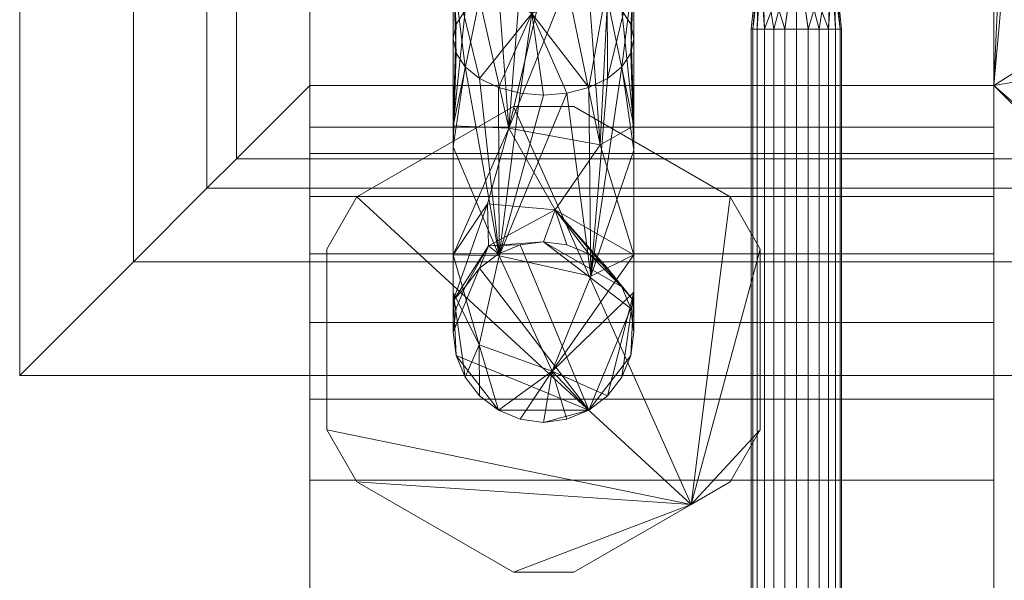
# Model space of a CAD drawing. Header units: millimetres. Extents: x -34 to 81, y -232 to 46.
# Tile 249 of 256: x -34 to 20, y -46 to -15. Entities that reach past the tile are written whole.
import ezdxf

# ---------------------------------------------------------------- set-up
doc = ezdxf.new("R2010")
doc.units = ezdxf.units.MM
doc.layers.add('M-520-M_DRAINAGE_FW', color=2, linetype='Continuous', lineweight=30)

# ---------------------------------------------------------------- blocks, each defined once
blk = doc.blocks.new('FFAS1601-101500BC0 - Kastello Basin Mixer with Pop-Up Drain-4656-3D View 1')
at = {"layer": 'M-520-M_DRAINAGE_FW', "lineweight": 9}
mesh = blk.add_polyface(dxfattribs=at)
corners = [(35.879, 35), (35.879, -35), (-34.121, -35), (-34.121, 35)]
mesh.append_faces([[corners[k] for k in face] for face in [(2, 3, 0, 1)]])
mesh = blk.add_polyface(dxfattribs=at)
corners = [(-34.121, 35), (-34.121, -35), (-34.121, -35, 2.5), (-34.121, 35, 2.5)]
mesh.append_faces([[corners[k] for k in face] for face in [(2, 3, 0, 1)]])
mesh = blk.add_polyface(dxfattribs=at)
corners = [(-22.121, -23, 35), (-22.121, 23, 35), (-23.754, 24.632, 23.384), (-27.818, 28.697, 12.379), (-34.121, 35, 2.5), (-34.121, -35, 2.5), (-27.818, -28.697, 12.379), (-23.754, -24.632, 23.384)]
mesh.append_faces([[corners[k] for k in face] for face in [(2, 7, 0, 1)]], dxfattribs={"vtx0": -1})
mesh.append_faces([[corners[k] for k in face] for face in [(7, 2, 3, 6)]], dxfattribs={"vtx0": -1, "vtx2": -1})
mesh.append_faces([[corners[k] for k in face] for face in [(4, 5, 6, 3)]], dxfattribs={"vtx2": -1})
mesh = blk.add_polyface(dxfattribs=at)
corners = [(-22.121, 23, 35), (-22.121, -23, 35), (-18.059, -18.937, 159.999), (-18.059, 18.937, 159.999)]
mesh.append_faces([[corners[k] for k in face] for face in [(2, 3, 0, 1)]])
mesh = blk.add_polyface(dxfattribs=at)
corners = [(23.879, -23, 35), (23.879, 23, 35), (19.816, 18.937, 159.999), (19.816, -18.937, 159.999), (22.8, -19.811, 68.2), (22.719, -21.589, 70.671), (21.902, -20.819, 95.807), (21.085, -20.044, 120.952), (21.023, -18.736, 122.873), (21.01, -18.19, 123.262), (20.959, -6.101, 124.835), (20.959, 6.096, 124.836), (21.01, 18.19, 123.262), (21.023, 18.736, 122.873), (21.085, 20.044, 120.952), (21.902, 20.819, 95.807), (22.719, 21.589, 70.671), (22.8, 19.811, 68.2), (22.816, 19.081, 67.701), (22.871, 6.402, 65.991), (22.871, -6.393, 65.991), (22.816, -19.081, 67.701)]
mesh.append_faces([[corners[k] for k in face] for face in [(8, 3, 7), (0, 7, 3), (7, 0, 6), (1, 20, 0), (14, 2, 13), (16, 1, 15), (17, 1, 16), (20, 1, 19)]], dxfattribs={"vtx0": -1, "vtx1": -1})
mesh.append_faces([[corners[k] for k in face] for face in [(3, 8, 9), (3, 9, 10), (0, 20, 21), (0, 21, 4), (2, 11, 12), (1, 17, 18), (1, 18, 19)]], dxfattribs={"vtx0": -1, "vtx2": -1})
mesh.append_faces([[corners[k] for k in face] for face in [(10, 11, 3), (5, 6, 0), (4, 5, 0), (12, 13, 2), (1, 2, 14), (2, 3, 11), (14, 15, 1)]], dxfattribs={"vtx1": -1, "vtx2": -1})
mesh = blk.add_polyface(dxfattribs=at)
corners = [(-18.059, -121.509, 203.691), (-18.059, 18.937, 203.691), (-18.059, 18.937, 159.999), (-18.059, -18.937, 159.999), (-18.059, -21.258, 170.589), (-18.059, -22.712, 174.856), (-18.059, -25.085, 178.688), (-18.059, -28.256, 181.891), (-18.059, -32.064, 184.303), (-18.059, -36.316, 185.801), (-18.059, -40.794, 186.309), (-18.059, -108.683, 186.309), (-18.059, -112.623, 185.917), (-18.059, -116.407, 184.757), (-18.059, -119.89, 182.875), (-18.059, -122.933, 180.343), (-18.059, -125.93, 177.3), (-18.059, -126.187, 177.091), (-18.059, -126.484, 176.944), (-18.059, -126.806, 176.865), (-18.059, -127.137, 176.859), (-18.059, -127.462, 176.926), (-18.059, -152.839, 185.172), (-18.059, -151.479, 187.296), (-18.059, -145.791, 194.121), (-18.059, -138.59, 199.324), (-18.059, -130.324, 202.582)]
mesh.append_faces([[corners[k] for k in face] for face in [(14, 0, 13), (12, 0, 11), (13, 0, 12), (8, 1, 7)]], dxfattribs={"vtx0": -1, "vtx1": -1})
mesh.append_faces([[corners[k] for k in face] for face in [(2, 4, 5, 1), (1, 6, 7), (1, 9, 10, 0)]], dxfattribs={"vtx0": -1, "vtx2": -1})
mesh.append_faces([[corners[k] for k in face] for face in [(16, 19, 20, 21)]], dxfattribs={"vtx0": -1, "vtx3": -1})
mesh.append_faces([[corners[k] for k in face] for face in [(23, 24, 21, 22)]], dxfattribs={"vtx1": -1})
mesh.append_faces([[corners[k] for k in face] for face in [(5, 6, 1), (24, 25, 21), (25, 26, 15), (8, 9, 1), (10, 11, 0)]], dxfattribs={"vtx1": -1, "vtx2": -1})
mesh.append_faces([[corners[k] for k in face] for face in [(15, 16, 21, 25)]], dxfattribs={"vtx1": -1, "vtx2": -1, "vtx3": -1})
mesh.append_faces([[corners[k] for k in face] for face in [(14, 15, 26, 0)]], dxfattribs={"vtx1": -1, "vtx3": -1})
mesh.append_faces([[corners[k] for k in face] for face in [(2, 3, 4)]], dxfattribs={"vtx2": -1})
mesh.append_faces([[corners[k] for k in face] for face in [(16, 17, 18, 19)]], dxfattribs={"vtx3": -1})
mesh = blk.add_polyface(dxfattribs=at)
corners = [(19.816, -121.509, 203.691), (19.816, 18.937, 203.691), (-18.059, 18.937, 203.691), (-18.059, -121.509, 203.691)]
mesh.append_faces([[corners[k] for k in face] for face in [(3, 0, 1, 2)]])
mesh = blk.add_polyface(dxfattribs=at)
corners = [(19.816, -121.509, 203.691), (19.816, -130.324, 202.582), (19.816, -138.59, 199.324), (19.816, -145.791, 194.121), (19.816, -151.479, 187.296), (19.816, -152.839, 185.172), (19.816, -127.462, 176.926), (19.816, -127.137, 176.859), (19.816, -126.806, 176.865), (19.816, -126.484, 176.944), (19.816, -126.187, 177.091), (19.816, -125.93, 177.3), (19.816, -122.933, 180.343), (19.816, -119.89, 182.875), (19.816, -116.407, 184.757), (19.816, -112.623, 185.917), (19.816, -108.683, 186.309), (19.816, -40.794, 186.309), (19.816, -36.316, 185.801), (19.816, -32.064, 184.303), (19.816, -28.256, 181.891), (19.816, -25.085, 178.688), (19.816, -22.712, 174.856), (19.816, -21.258, 170.589), (19.816, -18.937, 159.999), (19.816, 18.937, 159.999), (19.816, 18.937, 203.691)]
mesh.append_faces([[corners[k] for k in face] for face in [(22, 26, 21), (21, 26, 20)]], dxfattribs={"vtx0": -1, "vtx1": -1})
mesh.append_faces([[corners[k] for k in face] for face in [(12, 2, 6)]], dxfattribs={"vtx0": -1, "vtx1": -1, "vtx2": -1})
mesh.append_faces([[corners[k] for k in face] for face in [(17, 26, 0, 16), (26, 17, 18), (0, 15, 16), (26, 19, 20)]], dxfattribs={"vtx0": -1, "vtx2": -1})
mesh.append_faces([[corners[k] for k in face] for face in [(6, 2, 3, 4)]], dxfattribs={"vtx0": -1, "vtx3": -1})
mesh.append_faces([[corners[k] for k in face] for face in [(24, 25, 23)]], dxfattribs={"vtx1": -1})
mesh.append_faces([[corners[k] for k in face] for face in [(14, 15, 0), (18, 19, 26), (7, 8, 11)]], dxfattribs={"vtx1": -1, "vtx2": -1})
mesh.append_faces([[corners[k] for k in face] for face in [(13, 14, 0, 1), (1, 2, 12, 13), (11, 12, 6, 7), (22, 23, 25, 26)]], dxfattribs={"vtx1": -1, "vtx3": -1})
mesh.append_faces([[corners[k] for k in face] for face in [(4, 5, 6), (9, 10, 11, 8)]], dxfattribs={"vtx2": -1})
mesh = blk.add_polyface(dxfattribs=at)
corners = [(8.879, 8.67, -225.951), (8.879, 5.388, -238.201), (8.879, -3.58, -247.168), (8.879, -15.83, -250.451), (8.232, -15.83, -250.366), (7.629, -15.83, -250.116), (7.111, -15.83, -249.719), (6.714, -15.83, -249.201), (6.464, -15.83, -248.598), (6.379, -15.83, -247.951), (6.464, -15.83, -247.304), (6.714, -15.83, -246.701), (7.111, -15.83, -246.183), (7.629, -15.83, -245.786), (8.232, -15.83, -245.536), (8.879, -15.83, -245.451), (8.879, -2.041, -239.739), (8.879, 3.67, -225.951), (8.232, 3.755, -225.951), (7.629, 4.005, -225.951), (7.111, 4.402, -225.951), (6.714, 4.92, -225.951), (6.464, 5.523, -225.951), (6.379, 6.17, -225.951), (6.464, 6.817, -225.951), (6.714, 7.42, -225.951), (7.111, 7.938, -225.951), (7.629, 8.335, -225.951), (8.232, 8.585, -225.951), (8.879, 7.391, -230.726), (8.879, -11.055, -249.172), (8.879, -6.827, -241.722), (8.879, -0.059, -234.954), (6.452, -8.293, -247.258), (6.452, 5.477, -233.488), (8.879, -11.328, -243.586), (8.879, 1.806, -230.452), (6.818, -11.506, -248.964), (6.818, 7.183, -230.274), (6.399, -2.478, -243.031), (6.737, 0.535, -238.643), (8.879, 0.904, -242.685), (6.939, -7.657, -244.667), (6.972, -11.629, -245.896), (6.939, 2.887, -234.124), (6.972, 4.115, -230.152), (6.72, 1.735, -241.201), (8.879, -7.317, -248.17), (8.879, 6.389, -234.463), (7.168, -1.123, -244.693), (6.401, 3.396, -237.32)]
mesh.append_faces([[corners[k] for k in face] for face in [(18, 36, 17)]], dxfattribs={"vtx0": -1})
mesh.append_faces([[corners[k] for k in face] for face in [(12, 43, 11), (11, 43, 10), (5, 30, 4), (8, 37, 7), (13, 43, 12), (24, 38, 23), (26, 38, 25), (21, 45, 20), (47, 33, 2)]], dxfattribs={"vtx0": -1, "vtx1": -1})
mesh.append_faces([[corners[k] for k in face] for face in [(38, 45, 22), (42, 39, 33), (43, 14, 35), (6, 37, 30), (44, 34, 50), (39, 46, 49), (37, 10, 43), (46, 39, 40), (42, 33, 43), (33, 47, 37), (18, 45, 36), (45, 44, 36), (39, 16, 40), (41, 49, 46), (26, 29, 38), (45, 38, 34), (38, 48, 34), (44, 40, 32), (42, 43, 35), (33, 37, 43), (39, 42, 31), (50, 1, 46), (34, 44, 45), (49, 33, 39), (50, 46, 40), (33, 49, 2), (44, 50, 40), (1, 50, 34)]], dxfattribs={"vtx0": -1, "vtx1": -1, "vtx2": -1})
mesh.append_faces([[corners[k] for k in face] for face in [(42, 35, 31), (39, 31, 16), (45, 19, 20), (37, 8, 9), (38, 29, 48), (29, 27, 28), (29, 26, 27)]], dxfattribs={"vtx0": -1, "vtx2": -1})
mesh.append_faces([[corners[k] for k in face] for face in [(5, 6, 30), (9, 10, 37), (6, 7, 37), (48, 1, 34), (1, 41, 46), (21, 22, 45), (13, 14, 43), (22, 23, 38), (18, 19, 45), (24, 25, 38), (32, 36, 44), (16, 32, 40), (47, 30, 37), (41, 2, 49)]], dxfattribs={"vtx1": -1, "vtx2": -1})
mesh.append_faces([[corners[k] for k in face] for face in [(30, 3, 4), (28, 0, 29), (14, 15, 35)]], dxfattribs={"vtx2": -1})
mesh = blk.add_polyface(dxfattribs=at)
corners = [(8.879, 3.67, -225.951), (8.879, -2.041, -239.739), (8.879, -15.83, -245.451), (9.526, -15.83, -245.536), (10.129, -15.83, -245.786), (10.646, -15.83, -246.183), (11.044, -15.83, -246.701), (11.293, -15.83, -247.304), (11.379, -15.83, -247.951), (11.293, -15.83, -248.598), (11.044, -15.83, -249.201), (10.646, -15.83, -249.719), (10.129, -15.83, -250.116), (9.526, -15.83, -250.366), (8.879, -15.83, -250.451), (8.879, -3.58, -247.168), (8.879, 5.388, -238.201), (8.879, 8.67, -225.951), (9.526, 8.585, -225.951), (10.129, 8.335, -225.951), (10.646, 7.938, -225.951), (11.044, 7.42, -225.951), (11.293, 6.817, -225.951), (11.379, 6.17, -225.951), (11.293, 5.523, -225.951), (11.044, 4.92, -225.951), (10.646, 4.402, -225.951), (10.129, 4.005, -225.951), (9.526, 3.755, -225.951), (8.879, -11.055, -249.172), (8.879, 7.391, -230.726), (8.879, -6.827, -241.722), (8.879, -0.059, -234.954), (11.305, -8.293, -247.258), (11.305, 5.477, -233.488), (8.879, -11.328, -243.586), (8.879, 1.806, -230.452), (10.939, -11.506, -248.964), (10.939, 7.183, -230.274), (11.358, -2.478, -243.031), (11.02, 0.535, -238.643), (8.879, 0.904, -242.685), (10.819, -7.657, -244.667), (10.785, -11.629, -245.896), (10.819, 2.887, -234.124), (10.785, 4.115, -230.152), (11.037, 1.735, -241.201), (8.879, -7.317, -248.17), (8.879, 6.389, -234.463), (10.589, -1.123, -244.693), (11.356, 3.396, -237.32)]
mesh.append_faces([[corners[k] for k in face] for face in [(3, 35, 2)]], dxfattribs={"vtx0": -1})
mesh.append_faces([[corners[k] for k in face] for face in [(13, 29, 12), (22, 38, 21), (26, 45, 25), (27, 45, 26), (23, 38, 22), (19, 30, 18), (20, 30, 19), (1, 40, 32), (6, 43, 5), (11, 37, 10), (48, 34, 16)]], dxfattribs={"vtx0": -1, "vtx1": -1})
mesh.append_faces([[corners[k] for k in face] for face in [(43, 42, 35), (37, 43, 7), (37, 11, 29), (44, 45, 36), (33, 43, 37), (33, 37, 47), (40, 44, 32), (33, 49, 39), (49, 41, 46), (39, 46, 40), (39, 31, 42), (39, 42, 33), (46, 39, 49), (40, 1, 39), (45, 38, 24), (40, 50, 44), (34, 48, 38), (3, 43, 35), (15, 49, 33), (20, 38, 30), (28, 36, 45), (50, 40, 46), (33, 42, 43), (34, 38, 45), (50, 16, 34), (44, 34, 45), (16, 50, 46), (44, 50, 34)]], dxfattribs={"vtx0": -1, "vtx1": -1, "vtx2": -1})
mesh.append_faces([[corners[k] for k in face] for face in [(43, 4, 5), (37, 9, 10), (37, 8, 9), (37, 7, 8), (38, 23, 24), (38, 20, 21), (39, 1, 31), (37, 29, 47)]], dxfattribs={"vtx0": -1, "vtx2": -1})
mesh.append_faces([[corners[k] for k in face] for face in [(17, 18, 30)]], dxfattribs={"vtx1": -1})
mesh.append_faces([[corners[k] for k in face] for face in [(11, 12, 29), (6, 7, 43), (3, 4, 43), (27, 28, 45), (41, 16, 46), (31, 35, 42), (36, 32, 44), (47, 15, 33), (24, 25, 45), (48, 30, 38), (15, 41, 49)]], dxfattribs={"vtx1": -1, "vtx2": -1})
mesh.append_faces([[corners[k] for k in face] for face in [(13, 14, 29), (28, 0, 36)]], dxfattribs={"vtx2": -1})
mesh = blk.add_polyface(dxfattribs=at)
corners = [(-0.121, -6.37, -113.011), (-0.121, -8.994, -124.536), (-0.121, -16.346, -133.791), (-0.292, -15.537, -134.801), (-0.791, -14.783, -135.742), (-1.586, -14.135, -136.55), (-2.621, -13.638, -137.17), (-3.827, -13.326, -137.56), (-5.121, -13.219, -137.692), (-6.415, -13.326, -137.56), (-7.621, -13.638, -137.17), (-8.657, -14.135, -136.55), (-9.451, -14.783, -135.742), (-9.951, -15.537, -134.801), (-10.121, -16.346, -133.791), (-10.121, -8.994, -124.536), (-10.121, -6.37, -113.011), (-9.951, -5.076, -113.011), (-9.451, -3.87, -113.011), (-8.657, -2.835, -113.011), (-7.621, -2.04, -113.011), (-6.415, -1.541, -113.011), (-5.121, -1.37, -113.011), (-3.827, -1.541, -113.011), (-2.621, -2.04, -113.011), (-1.586, -2.835, -113.011), (-0.791, -3.87, -113.011), (-0.292, -5.076, -113.011), (-5.513, -6.03, -129.506), (-7.288, -3.096, -121.682), (-0.121, -7.471, -117.846), (-0.121, -13.262, -129.909), (-10.121, -13.262, -129.909), (-2.27, -3.977, -123.133), (-1.468, -7.576, -129.018), (-10.121, -7.682, -118.774)]
mesh.append_faces([[corners[k] for k in face] for face in [(17, 35, 16)]], dxfattribs={"vtx0": -1})
mesh.append_faces([[corners[k] for k in face] for face in [(10, 28, 9), (20, 29, 19), (8, 28, 7), (24, 33, 23), (23, 29, 22), (27, 30, 26), (5, 34, 4)]], dxfattribs={"vtx0": -1, "vtx1": -1})
mesh.append_faces([[corners[k] for k in face] for face in [(33, 1, 34), (33, 28, 29), (6, 28, 34), (28, 11, 32), (28, 15, 29), (29, 35, 18), (33, 34, 28), (34, 31, 4), (26, 30, 33), (29, 23, 33)]], dxfattribs={"vtx0": -1, "vtx1": -1, "vtx2": -1})
mesh.append_faces([[corners[k] for k in face] for face in [(28, 8, 9), (32, 12, 13), (32, 11, 12), (34, 5, 6), (31, 3, 4), (29, 18, 19), (33, 25, 26), (29, 15, 35), (35, 17, 18), (33, 24, 25)]], dxfattribs={"vtx0": -1, "vtx2": -1})
mesh.append_faces([[corners[k] for k in face] for face in [(2, 3, 31)]], dxfattribs={"vtx1": -1})
mesh.append_faces([[corners[k] for k in face] for face in [(32, 15, 28), (6, 7, 28), (1, 31, 34), (10, 11, 28), (20, 21, 29), (21, 22, 29), (30, 1, 33)]], dxfattribs={"vtx1": -1, "vtx2": -1})
mesh.append_faces([[corners[k] for k in face] for face in [(13, 14, 32), (27, 0, 30)]], dxfattribs={"vtx2": -1})
mesh = blk.add_polyface(dxfattribs=at)
corners = [(-10.121, -6.37, -113.011), (-10.121, -8.994, -124.536), (-10.121, -16.346, -133.791), (-9.951, -17.156, -132.781), (-9.451, -17.91, -131.84), (-8.657, -18.557, -131.032), (-7.621, -19.054, -130.412), (-6.415, -19.367, -130.022), (-5.121, -19.473, -129.889), (-3.827, -19.367, -130.022), (-2.621, -19.054, -130.412), (-1.586, -18.557, -131.032), (-0.791, -17.91, -131.84), (-0.292, -17.156, -132.781), (-0.121, -16.346, -133.791), (-0.121, -8.994, -124.536), (-0.121, -6.37, -113.011), (-0.292, -7.665, -113.011), (-0.791, -8.87, -113.011), (-1.586, -9.906, -113.011), (-2.621, -10.701, -113.011), (-3.827, -11.2, -113.011), (-5.121, -11.37, -113.011), (-6.415, -11.2, -113.011), (-7.621, -10.701, -113.011), (-8.657, -9.906, -113.011), (-9.451, -8.87, -113.011), (-9.951, -7.665, -113.011), (-0.121, -12.55, -129.013), (-10.121, -12.55, -129.013), (-3.208, -11.969, -119.504), (-5.774, -14.951, -125.009), (-0.121, -7.725, -118.962), (-10.121, -7.725, -118.962), (-8.112, -11.667, -120.542), (-1.591, -13.387, -125.194)]
mesh.append_faces([[corners[k] for k in face] for face in [(15, 35, 28), (27, 33, 26), (6, 31, 5), (7, 31, 6), (19, 32, 18), (23, 30, 22), (32, 30, 15), (4, 29, 3), (1, 34, 33), (8, 31, 7)]], dxfattribs={"vtx0": -1, "vtx1": -1})
mesh.append_faces([[corners[k] for k in face] for face in [(31, 35, 30), (35, 11, 28), (30, 35, 15), (19, 30, 32), (34, 30, 23), (35, 31, 10), (31, 30, 34), (34, 25, 33), (31, 34, 1), (31, 29, 5)]], dxfattribs={"vtx0": -1, "vtx1": -1, "vtx2": -1})
mesh.append_faces([[corners[k] for k in face] for face in [(28, 11, 12), (35, 10, 11), (34, 24, 25), (29, 4, 5), (31, 9, 10), (30, 19, 20), (32, 17, 18), (34, 23, 24)]], dxfattribs={"vtx0": -1, "vtx2": -1})
mesh.append_faces([[corners[k] for k in face] for face in [(12, 13, 28), (8, 9, 31), (20, 21, 30), (1, 29, 31), (21, 22, 30), (25, 26, 33)]], dxfattribs={"vtx1": -1, "vtx2": -1})
mesh.append_faces([[corners[k] for k in face] for face in [(29, 2, 3), (32, 16, 17), (27, 0, 33), (13, 14, 28)]], dxfattribs={"vtx2": -1})
mesh = blk.add_polyface(dxfattribs=at)
corners = [(-0.121, -16.346, -133.791), (-0.121, -28.321, -148.863), (-0.121, -32.593, -167.634), (-0.292, -31.299, -167.634), (-0.791, -30.093, -167.634), (-1.586, -29.058, -167.634), (-2.621, -28.263, -167.634), (-3.827, -27.764, -167.634), (-5.121, -27.593, -167.634), (-6.415, -27.764, -167.634), (-7.621, -28.263, -167.634), (-8.657, -29.058, -167.634), (-9.451, -30.093, -167.634), (-9.951, -31.299, -167.634), (-10.121, -32.593, -167.634), (-10.121, -28.321, -148.863), (-10.121, -16.346, -133.791), (-9.951, -15.537, -134.801), (-9.451, -14.783, -135.742), (-8.657, -14.135, -136.55), (-7.621, -13.638, -137.17), (-6.415, -13.326, -137.56), (-5.121, -13.219, -137.692), (-3.827, -13.326, -137.56), (-2.621, -13.638, -137.17), (-1.586, -14.135, -136.55), (-0.791, -14.783, -135.742), (-0.292, -15.537, -134.801), (-10.121, -30.871, -160.064), (-0.121, -30.871, -160.064), (-7.035, -21.298, -145.889), (-4.469, -25.822, -155.969), (-10.121, -21.175, -139.869), (-0.121, -21.175, -139.869), (-1.978, -22.224, -145.959), (-8.171, -27.826, -159.709), (-8.216, -25.494, -152.134)]
mesh.append_faces([[corners[k] for k in face] for face in [(19, 32, 18), (27, 33, 26), (6, 31, 5), (7, 31, 6), (23, 30, 22), (32, 30, 15), (29, 31, 1), (4, 29, 3), (1, 34, 33), (9, 35, 8)]], dxfattribs={"vtx0": -1, "vtx1": -1})
mesh.append_faces([[corners[k] for k in face] for face in [(35, 12, 28), (34, 30, 23), (31, 35, 36), (31, 8, 35), (5, 31, 29), (36, 30, 31), (15, 30, 36), (28, 36, 35), (30, 32, 19), (34, 31, 30), (25, 33, 34), (31, 34, 1)]], dxfattribs={"vtx0": -1, "vtx1": -1, "vtx2": -1})
mesh.append_faces([[corners[k] for k in face] for face in [(35, 10, 11), (35, 11, 12), (36, 28, 15), (34, 24, 25), (29, 4, 5), (35, 9, 10), (30, 19, 20), (32, 17, 18), (31, 7, 8), (34, 23, 24)]], dxfattribs={"vtx0": -1, "vtx2": -1})
mesh.append_faces([[corners[k] for k in face] for face in [(12, 13, 28), (20, 21, 30), (25, 26, 33), (21, 22, 30)]], dxfattribs={"vtx1": -1, "vtx2": -1})
mesh.append_faces([[corners[k] for k in face] for face in [(32, 16, 17), (29, 2, 3), (27, 0, 33), (13, 14, 28)]], dxfattribs={"vtx2": -1})
mesh = blk.add_polyface(dxfattribs=at)
corners = [(-10.121, -16.346, -133.791), (-10.121, -28.321, -148.863), (-10.121, -32.593, -167.634), (-9.951, -33.888, -167.634), (-9.451, -35.093, -167.634), (-8.657, -36.129, -167.634), (-7.621, -36.924, -167.634), (-6.415, -37.423, -167.634), (-5.121, -37.593, -167.634), (-3.827, -37.423, -167.634), (-2.621, -36.924, -167.634), (-1.586, -36.129, -167.634), (-0.791, -35.093, -167.634), (-0.292, -33.888, -167.634), (-0.121, -32.593, -167.634), (-0.121, -28.321, -148.863), (-0.121, -16.346, -133.791), (-0.292, -17.156, -132.781), (-0.791, -17.91, -131.84), (-1.586, -18.557, -131.032), (-2.621, -19.054, -130.412), (-3.827, -19.367, -130.022), (-5.121, -19.473, -129.889), (-6.415, -19.367, -130.022), (-7.621, -19.054, -130.412), (-8.657, -18.557, -131.032), (-9.451, -17.91, -131.84), (-9.951, -17.156, -132.781), (-4.638, -34.752, -151.37), (-7.585, -28.381, -140.357), (-10.121, -30.393, -157.964), (-0.121, -22.515, -141.555), (-0.121, -30.393, -157.964), (-8.688, -33.294, -151.664), (-2.511, -29.497, -142.196), (-10.121, -22.334, -141.327)]
mesh.append_faces([[corners[k] for k in face] for face in [(35, 27, 0)]], dxfattribs={"vtx0": -1})
mesh.append_faces([[corners[k] for k in face] for face in [(10, 28, 9), (7, 28, 6), (4, 30, 3), (6, 33, 5), (30, 33, 1), (5, 33, 4), (8, 28, 7), (21, 34, 20), (20, 34, 19), (18, 31, 17), (22, 29, 21)]], dxfattribs={"vtx0": -1, "vtx1": -1})
mesh.append_faces([[corners[k] for k in face] for face in [(33, 30, 4), (6, 28, 33), (28, 11, 32), (29, 1, 33), (34, 21, 29), (28, 34, 29), (35, 29, 26), (31, 18, 34), (15, 34, 28), (29, 33, 28)]], dxfattribs={"vtx0": -1, "vtx1": -1, "vtx2": -1})
mesh.append_faces([[corners[k] for k in face] for face in [(28, 8, 9), (32, 12, 13), (32, 11, 12), (34, 15, 31), (29, 24, 25), (29, 22, 23)]], dxfattribs={"vtx0": -1, "vtx2": -1})
mesh.append_faces([[corners[k] for k in face] for face in [(2, 3, 30)]], dxfattribs={"vtx1": -1})
mesh.append_faces([[corners[k] for k in face] for face in [(32, 15, 28), (10, 11, 28), (18, 19, 34), (35, 1, 29), (25, 26, 29), (23, 24, 29), (26, 27, 35)]], dxfattribs={"vtx1": -1, "vtx2": -1})
mesh.append_faces([[corners[k] for k in face] for face in [(13, 14, 32), (31, 16, 17)]], dxfattribs={"vtx2": -1})
mesh = blk.add_polyface(dxfattribs=at)
corners = [(8.879, -117.383, -250.451), (8.232, -117.383, -250.366), (7.629, -117.383, -250.116), (7.111, -117.383, -249.719), (6.714, -117.383, -249.201), (6.464, -117.383, -248.598), (6.379, -117.383, -247.951), (6.464, -117.383, -247.304), (6.714, -117.383, -246.701), (7.111, -117.383, -246.183), (7.629, -117.383, -245.786), (8.232, -117.383, -245.536), (8.879, -117.383, -245.451), (8.879, -15.83, -245.451), (8.232, -15.83, -245.536), (7.629, -15.83, -245.786), (7.111, -15.83, -246.183), (6.714, -15.83, -246.701), (6.464, -15.83, -247.304), (6.379, -15.83, -247.951), (6.464, -15.83, -248.598), (6.714, -15.83, -249.201), (7.111, -15.83, -249.719), (7.629, -15.83, -250.116), (8.232, -15.83, -250.366), (8.879, -15.83, -250.451)]
mesh.append_faces([[corners[k] for k in face] for face in [(11, 14, 15, 10), (10, 15, 16, 9), (19, 6, 7, 18), (20, 5, 6, 19)]], dxfattribs={"vtx0": -1, "vtx2": -1})
mesh.append_faces([[corners[k] for k in face] for face in [(17, 18, 7, 8), (16, 17, 8, 9), (21, 22, 3, 4), (20, 21, 4, 5), (23, 24, 1, 2), (22, 23, 2, 3)]], dxfattribs={"vtx1": -1, "vtx3": -1})
mesh.append_faces([[corners[k] for k in face] for face in [(12, 13, 14, 11)]], dxfattribs={"vtx2": -1})
mesh.append_faces([[corners[k] for k in face] for face in [(24, 25, 0, 1)]], dxfattribs={"vtx3": -1})
mesh = blk.add_polyface(dxfattribs=at)
corners = [(8.879, -117.383, -245.451), (9.526, -117.383, -245.536), (10.129, -117.383, -245.786), (10.646, -117.383, -246.183), (11.044, -117.383, -246.701), (11.293, -117.383, -247.304), (11.379, -117.383, -247.951), (11.293, -117.383, -248.598), (11.044, -117.383, -249.201), (10.646, -117.383, -249.719), (10.129, -117.383, -250.116), (9.526, -117.383, -250.366), (8.879, -117.383, -250.451), (8.879, -15.83, -250.451), (9.526, -15.83, -250.366), (10.129, -15.83, -250.116), (10.646, -15.83, -249.719), (11.044, -15.83, -249.201), (11.293, -15.83, -248.598), (11.379, -15.83, -247.951), (11.293, -15.83, -247.304), (11.044, -15.83, -246.701), (10.646, -15.83, -246.183), (10.129, -15.83, -245.786), (9.526, -15.83, -245.536), (8.879, -15.83, -245.451)]
mesh.append_faces([[corners[k] for k in face] for face in [(11, 14, 15, 10), (8, 17, 18, 7), (9, 16, 17, 8)]], dxfattribs={"vtx0": -1, "vtx2": -1})
mesh.append_faces([[corners[k] for k in face] for face in [(15, 16, 9, 10), (6, 7, 18, 19), (21, 22, 3, 4), (20, 21, 4, 5), (23, 24, 1, 2), (22, 23, 2, 3), (19, 20, 5, 6)]], dxfattribs={"vtx1": -1, "vtx3": -1})
mesh.append_faces([[corners[k] for k in face] for face in [(12, 13, 14, 11)]], dxfattribs={"vtx2": -1})
mesh.append_faces([[corners[k] for k in face] for face in [(24, 25, 0, 1)]], dxfattribs={"vtx3": -1})
mesh = blk.add_polyface(dxfattribs=at)
corners = [(-22.121, -23, 35), (23.879, -23, 35), (19.816, -18.937, 159.999), (-18.059, -18.937, 159.999)]
mesh.append_faces([[corners[k] for k in face] for face in [(3, 0, 1, 2)]])
mesh = blk.add_polyface(dxfattribs=at)
corners = [(19.816, -18.937, 159.999), (19.816, -21.258, 170.589), (-18.059, -21.258, 170.589), (-18.059, -18.937, 159.999)]
mesh.append_faces([[corners[k] for k in face] for face in [(0, 1, 2, 3)]])
mesh = blk.add_polyface(dxfattribs=at)
corners = [(3.043, -42.143, -199.123), (5.209, -40.892, -199.123), (6.879, -38, -199.123), (6.879, -28, -199.123), (5.209, -25.108, -199.123), (-3.452, -20.108, -199.123), (-6.793, -20.108, -199.123), (-15.454, -25.108, -199.123), (-17.121, -27.997, -199.123), (-17.121, -38, -199.123), (-15.452, -40.892, -199.123), (-6.79, -45.892, -199.123), (-3.452, -45.892, -199.123)]
mesh.append_faces([[corners[k] for k in face] for face in [(0, 6, 7)]], dxfattribs={"vtx0": -1, "vtx2": -1})
mesh.append_faces([[corners[k] for k in face] for face in [(0, 7, 8, 9)]], dxfattribs={"vtx0": -1, "vtx3": -1})
mesh.append_faces([[corners[k] for k in face] for face in [(12, 0, 11)]], dxfattribs={"vtx1": -1})
mesh.append_faces([[corners[k] for k in face] for face in [(10, 11, 0, 9), (5, 6, 0, 4), (3, 4, 0)]], dxfattribs={"vtx1": -1, "vtx2": -1})
mesh.append_faces([[corners[k] for k in face] for face in [(0, 1, 2, 3)]], dxfattribs={"vtx3": -1})
mesh = blk.add_polyface(dxfattribs=at)
corners = [(3.043, -42.143, -211), (-3.452, -45.892, -211), (-6.79, -45.892, -211), (-15.452, -40.892, -211), (-17.121, -38, -211), (-17.121, -27.997, -211), (-15.454, -25.108, -211), (-6.793, -20.108, -211), (-3.452, -20.108, -211), (5.209, -25.108, -211), (6.879, -28, -211), (6.879, -38, -211), (5.209, -40.892, -211)]
mesh.append_faces([[corners[k] for k in face] for face in [(0, 3, 4), (0, 6, 7)]], dxfattribs={"vtx0": -1, "vtx2": -1})
mesh.append_faces([[corners[k] for k in face] for face in [(10, 11, 0, 9), (8, 9, 0, 7), (5, 6, 0, 4)]], dxfattribs={"vtx1": -1, "vtx2": -1})
mesh.append_faces([[corners[k] for k in face] for face in [(11, 12, 0)]], dxfattribs={"vtx2": -1})
mesh.append_faces([[corners[k] for k in face] for face in [(0, 1, 2, 3)]], dxfattribs={"vtx3": -1})
mesh = blk.add_polyface(dxfattribs=at)
corners = [(-15.454, -25.108, -199.123), (-6.793, -20.108, -199.123), (-6.793, -20.108, -211), (-15.454, -25.108, -211)]
mesh.append_faces([[corners[k] for k in face] for face in [(0, 1, 2, 3)]])
mesh = blk.add_polyface(dxfattribs=at)
corners = [(-6.793, -20.108, -199.123), (-3.452, -20.108, -199.123), (-3.452, -20.108, -211), (-6.793, -20.108, -211)]
mesh.append_faces([[corners[k] for k in face] for face in [(0, 1, 2, 3)]])
mesh = blk.add_polyface(dxfattribs=at)
corners = [(-3.452, -20.108, -199.123), (5.209, -25.108, -199.123), (5.209, -25.108, -211), (-3.452, -20.108, -211)]
mesh.append_faces([[corners[k] for k in face] for face in [(0, 1, 2, 3)]])
mesh = blk.add_polyface(dxfattribs=at)
corners = [(19.816, -21.258, 170.589), (19.816, -22.712, 174.856), (19.816, -25.085, 178.688), (19.816, -28.256, 181.891), (19.816, -32.064, 184.303), (19.816, -36.316, 185.801), (19.816, -40.794, 186.309), (-18.059, -40.794, 186.309), (-18.059, -36.316, 185.801), (-18.059, -32.064, 184.303), (-18.059, -28.256, 181.891), (-18.059, -25.085, 178.688), (-18.059, -22.712, 174.856), (-18.059, -21.258, 170.589)]
mesh.append_faces([[corners[k] for k in face] for face in [(9, 4, 5, 8), (4, 9, 10, 3), (12, 1, 2, 11), (3, 10, 11, 2)]], dxfattribs={"vtx0": -1, "vtx2": -1})
mesh.append_faces([[corners[k] for k in face] for face in [(13, 0, 1, 12)]], dxfattribs={"vtx2": -1})
mesh.append_faces([[corners[k] for k in face] for face in [(5, 6, 7, 8)]], dxfattribs={"vtx3": -1})
mesh = blk.add_polyface(dxfattribs=at)
corners = [(23.879, -23, 35), (-22.121, -23, 35), (-23.754, -24.632, 23.384), (-27.818, -28.697, 12.379), (-34.121, -35, 2.5), (35.879, -35, 2.5), (29.575, -28.697, 12.379), (25.511, -24.632, 23.384)]
mesh.append_faces([[corners[k] for k in face] for face in [(2, 7, 0, 1)]], dxfattribs={"vtx0": -1})
mesh.append_faces([[corners[k] for k in face] for face in [(7, 2, 3, 6)]], dxfattribs={"vtx0": -1, "vtx2": -1})
mesh.append_faces([[corners[k] for k in face] for face in [(4, 5, 6, 3)]], dxfattribs={"vtx2": -1})
mesh = blk.add_polyface(dxfattribs=at)
corners = [(-17.121, -27.997, -199.123), (-15.454, -25.108, -199.123), (-15.454, -25.108, -211), (-17.121, -27.997, -211)]
mesh.append_faces([[corners[k] for k in face] for face in [(0, 1, 2, 3)]])
mesh = blk.add_polyface(dxfattribs=at)
corners = [(5.209, -25.108, -199.123), (6.879, -28, -199.123), (6.879, -28, -211), (5.209, -25.108, -211)]
mesh.append_faces([[corners[k] for k in face] for face in [(0, 1, 2, 3)]])
mesh = blk.add_polyface(dxfattribs=at)
corners = [(-10.121, -32.593, -199.123), (-9.951, -31.299, -199.123), (-9.451, -30.093, -199.123), (-8.657, -29.058, -199.123), (-7.621, -28.263, -199.123), (-6.415, -27.764, -199.123), (-5.121, -27.593, -199.123), (-3.827, -27.764, -199.123), (-2.621, -28.263, -199.123), (-1.586, -29.058, -199.123), (-0.791, -30.093, -199.123), (-0.292, -31.299, -199.123), (-0.121, -32.593, -199.123), (-0.292, -33.888, -199.123), (-0.791, -35.093, -199.123), (-1.586, -36.129, -199.123), (-2.621, -36.924, -199.123), (-3.827, -37.423, -199.123), (-5.121, -37.593, -199.123), (-6.415, -37.423, -199.123), (-7.621, -36.924, -199.123), (-8.657, -36.129, -199.123), (-9.451, -35.093, -199.123), (-9.951, -33.888, -199.123)]
mesh.append_faces([[corners[k] for k in face] for face in [(23, 16, 20)]], dxfattribs={"vtx0": -1, "vtx1": -1, "vtx2": -1})
mesh.append_faces([[corners[k] for k in face] for face in [(6, 10, 11)]], dxfattribs={"vtx0": -1, "vtx2": -1})
mesh.append_faces([[corners[k] for k in face] for face in [(9, 10, 8)]], dxfattribs={"vtx1": -1})
mesh.append_faces([[corners[k] for k in face] for face in [(12, 13, 16, 11)]], dxfattribs={"vtx1": -1, "vtx2": -1})
mesh.append_faces([[corners[k] for k in face] for face in [(23, 0, 3, 16), (5, 6, 11, 16)]], dxfattribs={"vtx1": -1, "vtx2": -1, "vtx3": -1})
mesh.append_faces([[corners[k] for k in face] for face in [(21, 22, 23, 20), (1, 2, 3, 0), (16, 17, 18)]], dxfattribs={"vtx2": -1})
mesh.append_faces([[corners[k] for k in face] for face in [(3, 4, 5, 16), (18, 19, 20, 16), (6, 7, 8, 10)]], dxfattribs={"vtx2": -1, "vtx3": -1})
mesh.append_faces([[corners[k] for k in face] for face in [(13, 14, 15, 16)]], dxfattribs={"vtx3": -1})
mesh = blk.add_polyface(dxfattribs=at)
corners = [(-0.121, -32.593, -199.123), (-0.292, -31.299, -199.123), (-0.791, -30.093, -199.123), (-1.586, -29.058, -199.123), (-2.621, -28.263, -199.123), (-3.827, -27.764, -199.123), (-5.121, -27.593, -199.123), (-6.415, -27.764, -199.123), (-7.621, -28.263, -199.123), (-8.657, -29.058, -199.123), (-9.451, -30.093, -199.123), (-9.951, -31.299, -199.123), (-10.121, -32.593, -199.123), (-10.121, -32.593, -167.634), (-9.951, -31.299, -167.634), (-9.451, -30.093, -167.634), (-8.657, -29.058, -167.634), (-7.621, -28.263, -167.634), (-6.415, -27.764, -167.634), (-5.121, -27.593, -167.634), (-3.827, -27.764, -167.634), (-2.621, -28.263, -167.634), (-1.586, -29.058, -167.634), (-0.791, -30.093, -167.634), (-0.292, -31.299, -167.634), (-0.121, -32.593, -167.634)]
mesh.append_faces([[corners[k] for k in face] for face in [(1, 24, 25, 0)]], dxfattribs={"vtx0": -1})
mesh.append_faces([[corners[k] for k in face] for face in [(11, 14, 15, 10), (9, 16, 17, 8), (10, 15, 16, 9), (8, 17, 18, 7), (19, 6, 7, 18), (5, 20, 21, 4), (4, 21, 22, 3), (2, 23, 24, 1), (3, 22, 23, 2), (20, 5, 6, 19)]], dxfattribs={"vtx0": -1, "vtx2": -1})
mesh.append_faces([[corners[k] for k in face] for face in [(12, 13, 14, 11)]], dxfattribs={"vtx2": -1})
mesh = blk.add_polyface(dxfattribs=at)
corners = [(-17.121, -38, -199.123), (-17.121, -27.997, -199.123), (-17.121, -27.997, -211), (-17.121, -38, -211)]
mesh.append_faces([[corners[k] for k in face] for face in [(0, 1, 2, 3)]])
mesh = blk.add_polyface(dxfattribs=at)
corners = [(6.879, -28, -199.123), (6.879, -38, -199.123), (6.879, -38, -211), (6.879, -28, -211)]
mesh.append_faces([[corners[k] for k in face] for face in [(0, 1, 2, 3)]])
mesh = blk.add_polyface(dxfattribs=at)
corners = [(-10.121, -32.593, -199.123), (-9.951, -33.888, -199.123), (-9.451, -35.093, -199.123), (-8.657, -36.129, -199.123), (-7.621, -36.924, -199.123), (-6.415, -37.423, -199.123), (-5.121, -37.593, -199.123), (-3.827, -37.423, -199.123), (-2.621, -36.924, -199.123), (-1.586, -36.129, -199.123), (-0.791, -35.093, -199.123), (-0.292, -33.888, -199.123), (-0.121, -32.593, -199.123), (-0.121, -32.593, -167.634), (-0.292, -33.888, -167.634), (-0.791, -35.093, -167.634), (-1.586, -36.129, -167.634), (-2.621, -36.924, -167.634), (-3.827, -37.423, -167.634), (-5.121, -37.593, -167.634), (-6.415, -37.423, -167.634), (-7.621, -36.924, -167.634), (-8.657, -36.129, -167.634), (-9.451, -35.093, -167.634), (-9.951, -33.888, -167.634), (-10.121, -32.593, -167.634)]
mesh.append_faces([[corners[k] for k in face] for face in [(1, 24, 25, 0)]], dxfattribs={"vtx0": -1})
mesh.append_faces([[corners[k] for k in face] for face in [(11, 14, 15, 10), (9, 16, 17, 8), (10, 15, 16, 9), (8, 17, 18, 7), (19, 6, 7, 18), (5, 20, 21, 4), (4, 21, 22, 3), (2, 23, 24, 1), (3, 22, 23, 2), (20, 5, 6, 19)]], dxfattribs={"vtx0": -1, "vtx2": -1})
mesh.append_faces([[corners[k] for k in face] for face in [(12, 13, 14, 11)]], dxfattribs={"vtx2": -1})
mesh = blk.add_polyface(dxfattribs=at)
corners = [(-34.121, -35), (35.879, -35), (35.879, -35, 2.5), (-34.121, -35, 2.5)]
mesh.append_faces([[corners[k] for k in face] for face in [(2, 3, 0, 1)]])
mesh = blk.add_polyface(dxfattribs=at)
corners = [(-15.452, -40.892, -199.123), (-17.121, -38, -199.123), (-17.121, -38, -211), (-15.452, -40.892, -211)]
mesh.append_faces([[corners[k] for k in face] for face in [(3, 0, 1, 2)]])
mesh = blk.add_polyface(dxfattribs=at)
corners = [(6.879, -38, -199.123), (5.209, -40.892, -199.123), (5.209, -40.892, -211), (6.879, -38, -211)]
mesh.append_faces([[corners[k] for k in face] for face in [(0, 1, 2, 3)]])
mesh = blk.add_polyface(dxfattribs=at)
corners = [(19.816, -40.794, 186.309), (19.816, -108.683, 186.309), (-18.059, -108.683, 186.309), (-18.059, -40.794, 186.309)]
mesh.append_faces([[corners[k] for k in face] for face in [(0, 1, 2, 3)]])
mesh = blk.add_polyface(dxfattribs=at)
corners = [(-6.79, -45.892, -199.123), (-15.452, -40.892, -199.123), (-15.452, -40.892, -211), (-6.79, -45.892, -211)]
mesh.append_faces([[corners[k] for k in face] for face in [(3, 0, 1, 2)]])
mesh = blk.add_polyface(dxfattribs=at)
corners = [(5.209, -40.892, -199.123), (3.043, -42.143, -199.123), (3.043, -42.143, -211), (5.209, -40.892, -211)]
mesh.append_faces([[corners[k] for k in face] for face in [(3, 0, 1, 2)]])
mesh = blk.add_polyface(dxfattribs=at)
corners = [(3.043, -42.143, -199.123), (-3.452, -45.892, -199.123), (-3.452, -45.892, -211), (3.043, -42.143, -211)]
mesh.append_faces([[corners[k] for k in face] for face in [(3, 0, 1, 2)]])
mesh = blk.add_polyface(dxfattribs=at)
corners = [(-3.452, -45.892, -199.123), (-6.79, -45.892, -199.123), (-6.79, -45.892, -211), (-3.452, -45.892, -211)]
mesh.append_faces([[corners[k] for k in face] for face in [(0, 1, 2, 3)]])

msp = doc.modelspace()

# ---------------------------------------------------------------- block references
at = {"layer": 'M-520-M_DRAINAGE_FW', "lineweight": 9}
msp.add_blockref('FFAS1601-101500BC0 - Kastello Basin Mixer with Pop-Up Drain-4656-3D View 1', (0, 0), dxfattribs=at)

doc.saveas('drawing.dxf')
